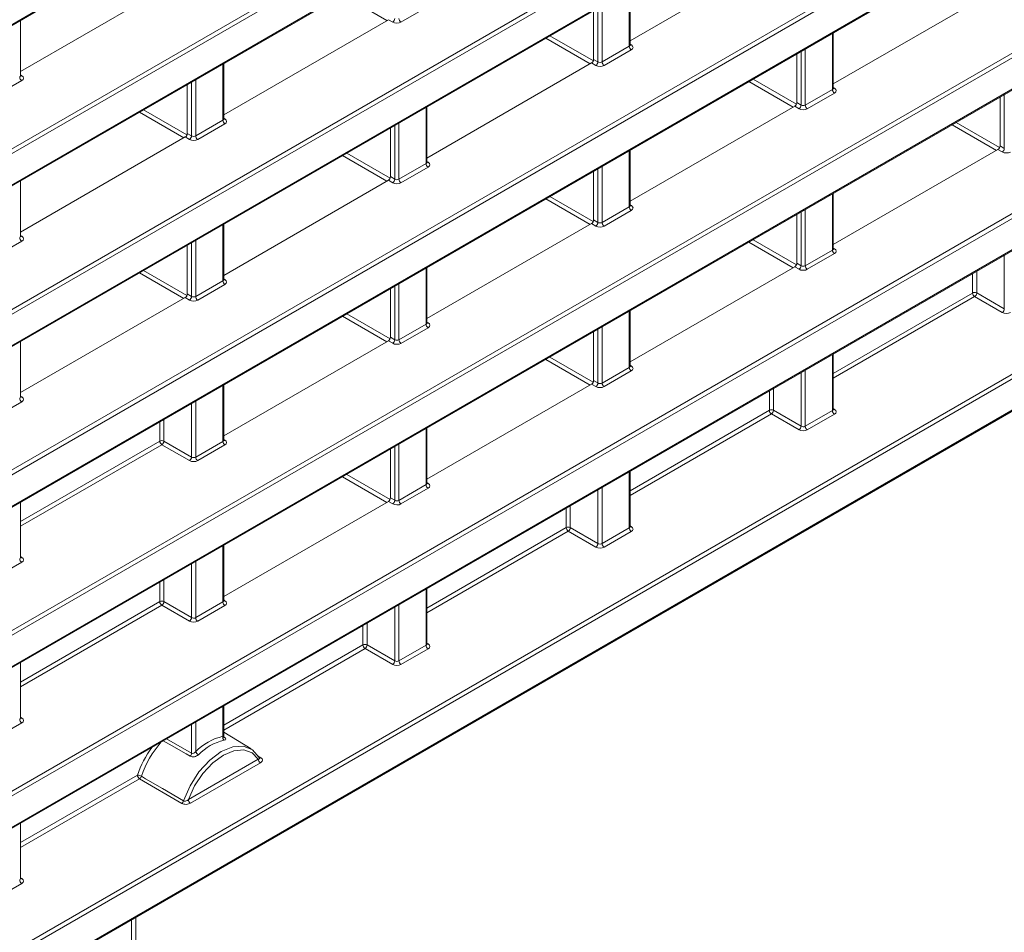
# Model space of a CAD drawing. Header units: millimetres. Extents: x 0 to 1118, y 0 to 864.
# Tile 219 of 256: x 644 to 661, y 92 to 108. Entities that reach past the tile are written whole.
import ezdxf

# ---------------------------------------------------------------- set-up
doc = ezdxf.new("R2010")
doc.units = ezdxf.units.MM

msp = doc.modelspace()

# ---------------------------------------------------------------- linework, layer by layer
at = {"color": 7, "linetype": 'Continuous', "lineweight": 15}
for p, q in [((614.7776, 90.4276), (713.5081, 147.4234)), ((614.7776, 87.7035), (713.5081, 144.6994)), ((614.7776, 84.9794), (713.5081, 141.9753)), ((614.7776, 82.2554), (713.5081, 139.2512)), ((614.7776, 79.5313), (713.5081, 136.5272)), ((614.7776, 76.8072), (713.5081, 133.8031)), ((614.7776, 74.0831), (696.624, 121.332)), ((654.8082, 107.2204), (657.6018, 108.8332)), ((644.4667, 106.6986), (647.2604, 108.3113)), ((654.8082, 107.1483), (654.8082, 108.0885)), ((658.2553, 106.4864), (661.0489, 108.0991)), ((654.19, 107.7317), (654.19, 106.9044)), ((644.4667, 106.6265), (644.4667, 107.5667)), ((647.9139, 105.9645), (650.7075, 107.5773)), ((658.2553, 106.4143), (658.2553, 107.3545)), ((657.6372, 106.9976), (657.6372, 106.1703)), ((647.9139, 105.8924), (647.9139, 106.8326)), ((651.361, 105.2304), (654.1547, 106.8432)), ((647.2957, 106.4758), (647.2957, 105.6485)), ((661.0843, 106.2635), (661.0843, 105.4363)), ((651.361, 105.1583), (651.361, 106.0986)), ((654.8082, 104.4964), (657.6018, 106.1091)), ((650.7429, 105.7417), (650.7429, 104.9144)), ((644.4667, 103.9745), (647.2604, 105.5873)), ((654.8082, 104.4243), (654.8082, 105.3645)), ((658.2553, 103.7623), (661.0489, 105.375)), ((654.19, 105.0076), (654.19, 104.1803)), ((644.4667, 103.9024), (644.4667, 104.8426)), ((647.9139, 103.2404), (650.7075, 104.8532)), ((658.2553, 103.6902), (658.2553, 104.6304)), ((657.6372, 104.2736), (657.6372, 103.4463)), ((647.9139, 103.1683), (647.9139, 104.1086)), ((651.361, 102.5064), (654.1547, 104.1191)), ((647.2957, 103.7517), (647.2957, 102.9244)), ((651.361, 102.4343), (651.361, 103.3745)), ((654.8082, 101.7723), (657.6018, 103.385)), ((650.7429, 103.0176), (650.7429, 102.1903)), ((644.4667, 101.2505), (647.2604, 102.8632)), ((654.8082, 101.7002), (654.8082, 102.6404)), ((654.19, 102.2836), (654.19, 101.4563)), ((644.4667, 101.1783), (644.4667, 102.1186)), ((647.9139, 100.5164), (650.7075, 102.1291)), ((658.2553, 100.9661), (658.2553, 101.9063)), ((647.9139, 100.4443), (647.9139, 101.3845)), ((651.361, 99.7823), (654.1547, 101.395)), ((651.361, 99.7102), (651.361, 100.6504)), ((650.7429, 100.2936), (650.7429, 99.4663)), ((654.8082, 98.9761), (654.8082, 99.9163)), ((644.4667, 98.4543), (644.4667, 99.3945)), ((647.9139, 97.7923), (650.7075, 99.405)), ((647.9139, 97.7202), (647.9139, 98.6604)), ((651.361, 96.9861), (651.361, 97.9263)), ((644.4667, 95.7302), (644.4667, 96.6704)), ((647.9139, 95.4202), (647.9139, 95.9363)), ((648.3792, 95.2071), (647.9139, 95.4891)), ((648.523, 95.0526), (648.5226, 95.0532)), ((644.4667, 93.0061), (644.4667, 93.9464))]:
    msp.add_line(p, q, dxfattribs=at)
at = {"color": 9, "linetype": 'Continuous', "lineweight": 0}
for p, q in [((614.788, 90.4505), (713.5185, 147.4463)), ((614.7533, 88.3194), (713.4837, 145.3153)), ((713.5185, 145.2544), (614.788, 88.2586)), ((614.788, 87.7264), (713.5185, 144.7223)), ((614.7533, 85.5954), (713.4837, 142.5912)), ((713.5185, 142.5304), (614.788, 85.5345)), ((614.788, 85.0023), (713.5185, 141.9982)), ((614.7533, 82.8713), (713.4837, 139.8672)), ((713.5185, 139.8063), (614.788, 82.8104)), ((614.788, 82.2782), (713.5185, 139.2741)), ((614.7533, 80.1472), (713.4837, 137.1431)), ((713.5185, 137.0822), (614.788, 80.0863)), ((614.788, 79.5542), (713.5185, 136.5501)), ((614.7533, 77.4231), (713.4837, 134.419)), ((713.5185, 134.3581), (614.788, 77.3623)), ((614.788, 76.8301), (713.5185, 133.826)), ((614.7533, 74.6991), (696.5996, 121.9479)), ((696.6343, 121.8871), (614.788, 74.6382)), ((614.788, 74.106), (696.6343, 121.3549)), ((654.7935, 107.1275), (654.7935, 108.0801)), ((650.6837, 107.5635), (649.9318, 107.9975)), ((651.3811, 107.8007), (650.9203, 107.5347)), ((654.2626, 106.8625), (654.2626, 107.7736)), ((654.3327, 107.8141), (654.3327, 106.8615)), ((650.7801, 107.5354), (650.7075, 107.5773)), ((654.1298, 106.8288), (653.3779, 107.2629)), ((653.4486, 107.3037), (654.1844, 106.879)), ((658.2407, 106.3934), (658.2407, 107.346)), ((654.3327, 106.8615), (654.7935, 107.1275)), ((654.8082, 107.1621), (654.8295, 107.1489)), ((657.7798, 107.08), (657.7798, 106.1274)), ((654.8282, 107.0666), (654.3674, 106.8006)), ((657.7097, 106.1284), (657.7097, 107.0395)), ((647.8992, 105.8716), (647.8992, 106.8242)), ((654.2272, 106.8013), (654.1547, 106.8432)), ((654.19, 106.9044), (654.2626, 106.8625)), ((644.4667, 106.6403), (644.488, 106.6271)), ((644.4868, 106.5448), (644.026, 106.2787)), ((647.3683, 105.6066), (647.3683, 106.5177)), ((647.4384, 106.5581), (647.4384, 105.6055)), ((657.576, 106.0942), (656.8241, 106.5283)), ((656.8948, 106.5691), (657.6311, 106.144)), ((658.2553, 106.4281), (658.2766, 106.4149)), ((657.7798, 106.1274), (658.2407, 106.3934)), ((658.2754, 106.3326), (657.8146, 106.0665)), ((661.1569, 105.3944), (661.1569, 106.3054)), ((651.3464, 105.1375), (651.3464, 106.0901)), ((657.6744, 106.0672), (657.6018, 106.1091)), ((657.6372, 106.1703), (657.7097, 106.1284)), ((647.2365, 105.5735), (646.4846, 106.0075)), ((646.5553, 106.0484), (647.2904, 105.624)), ((647.4384, 105.6055), (647.8992, 105.8716)), ((647.934, 105.8107), (647.4731, 105.5447)), ((647.9139, 105.9062), (647.9352, 105.893)), ((650.8154, 104.8725), (650.8154, 105.7836)), ((650.8855, 105.8241), (650.8855, 104.8715)), ((661.0221, 105.3596), (660.2703, 105.7936)), ((660.341, 105.8344), (661.0779, 105.409)), ((647.3329, 105.5454), (647.2604, 105.5873)), ((647.2957, 105.6485), (647.3683, 105.6066)), ((661.0843, 105.4363), (661.1569, 105.3944)), ((650.6827, 104.8388), (649.9308, 105.2729)), ((650.0015, 105.3137), (650.7372, 104.889)), ((654.7935, 104.4034), (654.7935, 105.356)), ((661.1215, 105.3331), (661.0489, 105.375)), ((650.8855, 104.8715), (651.3464, 105.1375)), ((651.3811, 105.0766), (650.9203, 104.8106)), ((651.361, 105.1721), (651.3823, 105.159)), ((654.3327, 105.09), (654.3327, 104.1374)), ((650.7429, 104.9144), (650.8154, 104.8725)), ((654.2626, 104.1384), (654.2626, 105.0495)), ((650.7801, 104.8113), (650.7075, 104.8532)), ((653.4477, 104.5791), (654.184, 104.154)), ((658.2407, 103.6694), (658.2407, 104.6219)), ((654.1288, 104.1042), (653.3769, 104.5383)), ((654.8082, 104.4381), (654.8295, 104.4249)), ((654.3327, 104.1374), (654.7935, 104.4034)), ((654.8282, 104.3426), (654.3674, 104.0765)), ((657.7097, 103.4044), (657.7097, 104.3154)), ((657.7798, 104.3559), (657.7798, 103.4033)), ((647.8992, 103.1475), (647.8992, 104.1001)), ((654.2272, 104.0772), (654.1547, 104.1191)), ((654.19, 104.1803), (654.2626, 104.1384)), ((644.4667, 103.9162), (644.488, 103.903)), ((644.4868, 103.8207), (644.026, 103.5547)), ((647.3683, 102.8825), (647.3683, 103.7936)), ((647.4384, 103.8341), (647.4384, 102.8815)), ((657.575, 103.3696), (656.8231, 103.8036)), ((656.8938, 103.8444), (657.6307, 103.419)), ((657.7798, 103.4033), (658.2407, 103.6694)), ((658.2754, 103.6085), (657.8146, 103.3424)), ((658.2553, 103.704), (658.2766, 103.6908)), ((661.1569, 102.6703), (661.1569, 103.5814)), ((657.6372, 103.4463), (657.7097, 103.4044)), ((647.2355, 102.8489), (646.4836, 103.2829)), ((646.5543, 103.3237), (647.2901, 102.899)), ((651.3464, 102.4134), (651.3464, 103.366)), ((657.6744, 103.3431), (657.6018, 103.385)), ((660.6179, 102.9406), (660.6179, 103.2702)), ((660.688, 103.3107), (660.688, 102.941)), ((647.4384, 102.8815), (647.8992, 103.1475)), ((647.934, 103.0866), (647.4731, 102.8206)), ((647.9139, 103.1821), (647.9352, 103.169)), ((650.8855, 103.1), (650.8855, 102.1474)), ((647.2957, 102.9244), (647.3683, 102.8825)), ((650.8154, 102.1484), (650.8154, 103.0595)), ((658.2553, 101.5767), (660.6179, 102.9406)), ((660.688, 102.941), (661.1569, 102.6703)), ((647.3329, 102.8213), (647.2604, 102.8632)), ((660.6526, 102.8797), (658.2553, 101.4958)), ((661.1215, 102.6091), (660.6526, 102.8797)), ((650.0005, 102.5891), (650.7368, 102.164)), ((654.7935, 101.6794), (654.7935, 102.632)), ((650.6817, 102.1142), (649.9298, 102.5483)), ((650.8855, 102.1474), (651.3464, 102.4134)), ((651.361, 102.4481), (651.3823, 102.4349)), ((651.3811, 102.3526), (650.9203, 102.0865)), ((654.2626, 101.4144), (654.2626, 102.3255)), ((654.3327, 102.3659), (654.3327, 101.4133)), ((650.7801, 102.0872), (650.7075, 102.1291)), ((650.7429, 102.1903), (650.8154, 102.1484)), ((654.1279, 101.3796), (653.376, 101.8136)), ((653.4467, 101.8544), (654.1836, 101.429)), ((658.2407, 100.9453), (658.2407, 101.8979)), ((654.3327, 101.4133), (654.7935, 101.6794)), ((654.8282, 101.6185), (654.3674, 101.3524)), ((654.8082, 101.714), (654.8295, 101.7008)), ((657.7097, 100.6803), (657.7097, 101.5914)), ((657.7798, 101.6318), (657.7798, 100.6792)), ((654.19, 101.4563), (654.2626, 101.4144)), ((647.8992, 100.4234), (647.8992, 101.376)), ((654.2272, 101.3531), (654.1547, 101.395)), ((657.1707, 100.9506), (657.1707, 101.2802)), ((657.2408, 101.3207), (657.2408, 100.951)), ((644.4868, 101.0966), (644.026, 100.8306)), ((644.4667, 101.1921), (644.488, 101.179)), ((647.3683, 100.1584), (647.3683, 101.0695)), ((647.4384, 101.11), (647.4384, 100.1574)), ((654.8082, 99.5867), (657.1707, 100.9506)), ((657.2408, 100.951), (657.7097, 100.6803)), ((657.7798, 100.6792), (658.2407, 100.9453)), ((658.2553, 100.9799), (658.2766, 100.9667)), ((646.8293, 100.4288), (646.8293, 100.7584)), ((646.8994, 100.7988), (646.8994, 100.4291)), ((657.2055, 100.8898), (654.8082, 99.5058)), ((657.6744, 100.6191), (657.2055, 100.8898)), ((658.2754, 100.8844), (657.8146, 100.6184)), ((651.3464, 99.6894), (651.3464, 100.642)), ((644.4667, 99.0649), (646.8293, 100.4288)), ((646.8994, 100.4291), (647.3683, 100.1584)), ((647.4384, 100.1574), (647.8992, 100.4234)), ((647.9139, 100.4581), (647.9352, 100.4449)), ((646.864, 100.3679), (644.4667, 98.984)), ((647.3329, 100.0972), (646.864, 100.3679)), ((647.934, 100.3626), (647.4731, 100.0965)), ((650.8154, 99.4244), (650.8154, 100.3355)), ((650.8855, 100.3759), (650.8855, 99.4233)), ((654.7935, 98.9553), (654.7935, 99.9079)), ((650.6807, 99.3896), (649.9288, 99.8236)), ((649.9995, 99.8644), (650.7364, 99.439)), ((650.8855, 99.4233), (651.3464, 99.6894)), ((651.3811, 99.6285), (650.9203, 99.3625)), ((651.361, 99.724), (651.3823, 99.7108)), ((654.2626, 98.6903), (654.2626, 99.6014)), ((654.3327, 99.6418), (654.3327, 98.6893)), ((650.7801, 99.3631), (650.7075, 99.405)), ((650.7429, 99.4663), (650.8154, 99.4244)), ((653.7236, 98.9606), (653.7236, 99.2902)), ((653.7937, 99.3307), (653.7937, 98.961)), ((651.361, 97.5967), (653.7236, 98.9606)), ((653.7583, 98.8998), (651.361, 97.5158)), ((654.2272, 98.6291), (653.7583, 98.8998)), ((653.7937, 98.961), (654.2626, 98.6903)), ((654.3327, 98.6893), (654.7935, 98.9553)), ((654.8282, 98.8944), (654.3674, 98.6284)), ((654.8082, 98.9899), (654.8295, 98.9767)), ((647.8992, 97.6994), (647.8992, 98.652)), ((644.4667, 98.4681), (644.488, 98.4549)), ((644.4868, 98.3726), (644.026, 98.1065)), ((647.3683, 97.4344), (647.3683, 98.3455)), ((647.4384, 98.3859), (647.4384, 97.4333)), ((646.8994, 98.0748), (646.8994, 97.7051)), ((646.8293, 97.7047), (646.8293, 98.0343)), ((651.3464, 96.9653), (651.3464, 97.9179)), ((647.9139, 97.734), (647.9352, 97.7208)), ((644.4667, 96.3408), (646.8293, 97.7047)), ((646.864, 97.6438), (644.4667, 96.2599)), ((647.3329, 97.3732), (646.864, 97.6438)), ((646.8994, 97.7051), (647.3683, 97.4344)), ((647.4384, 97.4333), (647.8992, 97.6994)), ((647.934, 97.6385), (647.4731, 97.3725)), ((650.8154, 96.7003), (650.8154, 97.6114)), ((650.8855, 97.6518), (650.8855, 96.6993)), ((650.2764, 96.9706), (650.2764, 97.3002)), ((650.3465, 97.3407), (650.3465, 96.971)), ((647.9139, 95.6067), (650.2764, 96.9706)), ((650.3112, 96.9098), (647.9139, 95.5258)), ((650.7801, 96.6391), (650.3112, 96.9098)), ((650.3465, 96.971), (650.8154, 96.7003)), ((650.8855, 96.6993), (651.3464, 96.9653)), ((651.3811, 96.9044), (650.9203, 96.6384)), ((651.361, 96.9999), (651.3823, 96.9867)), ((647.8992, 95.421), (647.8992, 95.9279)), ((644.4667, 95.744), (644.488, 95.7308)), ((644.4868, 95.6485), (644.026, 95.3825)), ((647.3683, 95.1328), (647.3683, 95.6214)), ((647.4384, 95.6619), (647.4384, 95.1616)), ((647.9161, 95.4081), (647.9205, 95.4054)), ((646.9426, 95.3756), (647.3683, 95.1328)), ((648.4888, 95.0917), (648.5444, 95.0577)), ((647.3142, 94.3469), (648.5007, 95.0318)), ((648.5354, 94.9709), (647.349, 94.286)), ((644.4667, 93.6168), (646.4501, 94.7618)), ((646.4849, 94.7009), (644.4667, 93.5358)), ((647.201, 94.2822), (646.4849, 94.7009)), ((644.4868, 92.9244), (644.026, 92.6584)), ((644.4667, 93.0199), (644.488, 93.0068)), ((646.3518, 90.9841), (646.3518, 92.3105)), ((646.4219, 92.351), (646.4219, 90.978))]:
    msp.add_line(p, q, dxfattribs=at)
at = {"color": 9, "linetype": 'Continuous', "lineweight": 0, "flags": 128}
for points in [[(647.3468, 95.0828), (647.2749, 95.1238), (646.9873, 95.2882), (646.8887, 95.3445)], [(648.5007, 95.0318), (648.3947, 95.1402), (648.2533, 95.1893), (648.0869, 95.1757), (647.9074, 95.1003), (647.728, 94.9685), (647.5616, 94.79), (647.4202, 94.5776), (647.3142, 94.3469)], [(646.5167, 94.7422), (646.5881, 94.7005), (646.8741, 94.5335), (647.2329, 94.324)]]:
    msp.add_lwpolyline(points, dxfattribs=at)
at = {"color": 7, "linetype": 'Continuous', "lineweight": 15, "flags": 128}
msp.add_lwpolyline([(647.2329, 94.324), (647.3425, 94.5792), (647.4941, 94.8158), (647.6756, 95.015), (647.8727, 95.1611), (648.0698, 95.2426), (648.2513, 95.2529), (648.4029, 95.1913), (648.5125, 95.0626)], dxfattribs=at)
at = {"color": 9, "linetype": 'Continuous', "lineweight": 0}
for centre, radius, start, end in [((650.7363, 107.6015), 0.0793, 303.52223, 356.47777), ((650.9625, 107.5991), 0.077, 182.65231, 236.77029), ((654.8705, 107.1311), 0.077, 182.65231, 236.77029), ((654.8141, 107.1721), 0.0278, 257.89725, 303.52688), ((654.1834, 106.8674), 0.0793, 303.52223, 356.47777), ((654.4096, 106.865), 0.077, 182.65231, 236.77029), ((644.529, 106.6092), 0.077, 182.65231, 236.77029), ((644.4727, 106.6503), 0.0278, 257.73313, 303.54348), ((658.2613, 106.438), 0.0278, 257.89725, 303.52688), ((658.3176, 106.397), 0.077, 182.65231, 236.77029), ((657.6306, 106.1333), 0.0793, 303.52223, 356.47777), ((657.8568, 106.131), 0.077, 182.65231, 236.77029), ((647.9762, 105.8751), 0.077, 182.65231, 236.77029), ((647.9198, 105.9162), 0.0278, 257.73313, 303.54348), ((647.2892, 105.6115), 0.0793, 303.52223, 356.47777), ((647.5153, 105.6091), 0.077, 182.65231, 236.77029), ((661.0777, 105.3992), 0.0793, 303.52223, 356.47777), ((651.4233, 105.1411), 0.077, 182.65231, 236.77029), ((651.367, 105.1821), 0.0278, 257.89725, 303.52688), ((650.7363, 104.8774), 0.0793, 303.52223, 356.47777), ((650.9625, 104.875), 0.077, 182.65231, 236.77029), ((654.8141, 104.448), 0.0278, 257.73313, 303.54348), ((654.8705, 104.407), 0.077, 182.65231, 236.77029), ((654.1834, 104.1433), 0.0793, 303.52223, 356.47777), ((654.4096, 104.141), 0.077, 182.65231, 236.77029), ((644.529, 103.8852), 0.077, 182.65231, 236.77029), ((644.4727, 103.9262), 0.0278, 257.73313, 303.54348), ((658.3176, 103.6729), 0.077, 182.65231, 236.77029), ((658.2613, 103.714), 0.0278, 257.89725, 303.52688), ((657.6306, 103.4092), 0.0793, 303.52223, 356.47777), ((657.8568, 103.4069), 0.077, 182.65231, 236.77029), ((647.9762, 103.1511), 0.077, 182.65231, 236.77029), ((647.9198, 103.1921), 0.0278, 257.89725, 303.52688), ((660.6533, 102.8722), 0.077, 63.23378, 117.34352), ((660.6948, 102.9442), 0.077, 182.65231, 236.77029), ((660.6088, 102.9458), 0.0793, 303.52223, 356.47777), ((647.2892, 102.8874), 0.0793, 303.52223, 356.47777), ((647.5153, 102.885), 0.077, 182.65231, 236.77029), ((661.0777, 102.6752), 0.0793, 303.52223, 356.47777), ((651.4233, 102.417), 0.077, 182.65231, 236.77029), ((651.367, 102.458), 0.0278, 257.73313, 303.54348), ((650.7363, 102.1533), 0.0793, 303.52223, 356.47777), ((650.9625, 102.151), 0.077, 182.65231, 236.77029), ((654.8705, 101.6829), 0.077, 182.65231, 236.77029), ((654.8141, 101.724), 0.0278, 257.73313, 303.54348), ((654.1834, 101.4192), 0.0793, 303.52223, 356.47777), ((654.4096, 101.4169), 0.077, 182.65231, 236.77029), ((644.529, 101.1611), 0.077, 182.65231, 236.77029), ((644.4727, 101.2021), 0.0278, 257.89725, 303.52688), ((657.2061, 100.8822), 0.077, 63.23378, 117.34352), ((657.2477, 100.9542), 0.077, 182.65231, 236.77029), ((657.1617, 100.9559), 0.0793, 303.52223, 356.47777), ((658.3176, 100.9488), 0.077, 182.65231, 236.77029), ((658.2613, 100.9899), 0.0278, 257.73313, 303.54348), ((657.6306, 100.6852), 0.0793, 303.52223, 356.47777), ((657.8568, 100.6828), 0.077, 182.65231, 236.77029), ((646.8647, 100.3603), 0.077, 63.23378, 117.34352), ((646.9063, 100.4324), 0.077, 182.65231, 236.77029), ((646.8203, 100.434), 0.0793, 303.52223, 356.47777), ((647.9762, 100.427), 0.077, 182.65231, 236.77029), ((647.9198, 100.468), 0.0278, 257.73313, 303.54348), ((647.2892, 100.1633), 0.0793, 303.52223, 356.47777), ((647.5153, 100.161), 0.077, 182.65231, 236.77029), ((651.4233, 99.6929), 0.077, 182.65231, 236.77029), ((651.367, 99.734), 0.0278, 257.73313, 303.54348), ((650.7363, 99.4292), 0.0793, 303.52223, 356.47777), ((650.9625, 99.4269), 0.077, 182.65231, 236.77029), ((653.759, 98.8922), 0.077, 63.23378, 117.34352), ((653.8005, 98.9642), 0.077, 182.65231, 236.77029), ((653.7145, 98.9659), 0.0793, 303.52223, 356.47777), ((654.8705, 98.9589), 0.077, 182.65231, 236.77029), ((654.8141, 98.9999), 0.0278, 257.73313, 303.54348), ((654.1834, 98.6952), 0.0793, 303.52223, 356.47777), ((654.4096, 98.6928), 0.077, 182.65231, 236.77029), ((644.529, 98.437), 0.077, 182.65231, 236.77029), ((644.4727, 98.478), 0.0278, 257.73313, 303.54348), ((646.8647, 97.6363), 0.077, 63.23378, 117.34352), ((646.9063, 97.7083), 0.077, 182.65231, 236.77029), ((646.8203, 97.7099), 0.0793, 303.52223, 356.47777), ((647.9762, 97.7029), 0.077, 182.65231, 236.77029), ((647.9198, 97.744), 0.0278, 257.73313, 303.54348), ((647.2892, 97.4392), 0.0793, 303.52223, 356.47777), ((647.5153, 97.4369), 0.077, 182.65231, 236.77029), ((650.3118, 96.9022), 0.077, 63.23378, 117.34352), ((650.3534, 96.9742), 0.077, 182.65231, 236.77029), ((650.2674, 96.9759), 0.0793, 303.52223, 356.47777), ((651.4233, 96.9689), 0.077, 182.65231, 236.77029), ((651.367, 97.0099), 0.0278, 257.73313, 303.54348), ((650.7363, 96.7052), 0.0793, 303.52223, 356.47777), ((650.9625, 96.7028), 0.077, 182.65231, 236.77029), ((644.4727, 95.754), 0.0278, 257.89725, 303.52688), ((644.529, 95.7129), 0.077, 182.65231, 236.77029), ((647.9585, 95.4054), 0.0613, 165.27442, 234.18128), ((647.2884, 95.1375), 0.0801, 316.83263, 356.57953), ((647.5409, 95.2033), 0.1107, 202.15013, 238.8403), ((648.529, 95.0809), 0.0279, 258.82261, 303.63696), ((648.5776, 95.0353), 0.077, 182.65231, 236.77029), ((646.5271, 94.7653), 0.077, 182.65231, 236.77029), ((646.4415, 94.6092), 0.1528, 60.52319, 86.75445), ((646.4411, 94.7674), 0.0796, 303.31524, 341.5542), ((647.1572, 94.3488), 0.0797, 303.33802, 341.88679), ((647.3912, 94.3504), 0.077, 182.65231, 236.77029), ((644.529, 92.9889), 0.077, 182.65231, 236.77029), ((644.4727, 93.0299), 0.0278, 257.73313, 303.54348)]:
    msp.add_arc(centre, radius, start, end, dxfattribs=at)
at = {"color": 7, "linetype": 'Continuous', "lineweight": 15}
for centre, radius, start, end in [((648.124, 94.4826), 0.9649, 103.47144, 135.27929), ((648.1663, 94.1747), 1.8138, 144.39311, 161.11709), ((648.1484, 94.1847), 1.7244, 138.59799, 161.13542), ((648.1368, 94.4618), 0.9192, 103.47144, 135.27929)]:
    msp.add_arc(centre, radius, start, end, dxfattribs=at)
at = {"color": 9, "linetype": 'Continuous', "lineweight": 0}
for centre, major_axis, ratio, start_param, end_param in [((650.8495, 107.5769), (0.1, -0.0015), 0.5872749, 3.9534793, 5.5068223), ((654.7582, 107.1493), (0.05, -0.0016), 0.5970671, 5.5164932, 6.3018914), ((654.7575, 107.1089), (0.1, -0.0015), 0.5872749, 5.5068223, 7.0601653), ((654.2967, 106.8428), (0.1, -0.0015), 0.5872749, 3.9534793, 5.5068223), ((654.2973, 106.8833), (0.05, -0.0016), 0.5970671, 3.9631502, 5.5164932), ((644.4167, 106.6275), (0.05, -0.0016), 0.5970671, 5.5164932, 6.3018914), ((644.4161, 106.587), (0.1, -0.0015), 0.5872749, 5.5068223, 7.0601653), ((658.2053, 106.4153), (0.05, -0.0016), 0.5970671, 5.5164932, 6.3018914), ((658.2047, 106.3748), (0.1, -0.0015), 0.5872749, 5.5068223, 7.0601653), ((657.7445, 106.1492), (0.05, -0.0016), 0.5970671, 3.9631502, 5.5164932), ((657.7438, 106.1088), (0.1, -0.0015), 0.5872749, 3.9534793, 5.5068223), ((647.8639, 105.8934), (0.05, -0.0016), 0.5970671, 5.5164932, 6.3018914), ((647.8632, 105.853), (0.1, -0.0015), 0.5872749, 5.5068223, 7.0601653), ((647.403, 105.6274), (0.05, -0.0016), 0.5970671, 3.9631502, 5.5164932), ((647.4024, 105.5869), (0.1, -0.0015), 0.5872749, 3.9534793, 5.5068223), ((661.191, 105.3747), (0.1, -0.0015), 0.5872749, 3.9534793, 5.5068223), ((651.311, 105.1593), (0.05, -0.0016), 0.5970671, 5.5164932, 6.3018914), ((651.3104, 105.1189), (0.1, -0.0015), 0.5872749, 5.5068223, 7.0601653), ((650.8495, 104.8528), (0.1, -0.0015), 0.5872749, 3.9534793, 5.5068223), ((650.8502, 104.8933), (0.05, -0.0016), 0.5970671, 3.9631502, 5.5164932), ((654.7582, 104.4253), (0.05, -0.0016), 0.5970671, 5.5164932, 6.3018914), ((654.7575, 104.3848), (0.1, -0.0015), 0.5872749, 5.5068223, 7.0601653), ((654.2967, 104.1188), (0.1, -0.0015), 0.5872749, 3.9534793, 5.5068223), ((654.2973, 104.1592), (0.05, -0.0016), 0.5970671, 3.9631502, 5.5164932), ((644.4167, 103.9034), (0.05, -0.0016), 0.5970671, 5.5164932, 6.3018914), ((644.4161, 103.863), (0.1, -0.0015), 0.5872749, 5.5068223, 7.0601653), ((658.2053, 103.6912), (0.05, -0.0016), 0.5970671, 5.5164932, 6.3018914), ((658.2047, 103.6507), (0.1, -0.0015), 0.5872749, 5.5068223, 7.0601653), ((657.7445, 103.4252), (0.05, -0.0016), 0.5970671, 3.9631502, 5.5164932), ((657.7438, 103.3847), (0.1, -0.0015), 0.5872749, 3.9534793, 5.5068223), ((647.8639, 103.1693), (0.05, -0.0016), 0.5970671, 5.5164932, 6.3018914), ((647.8632, 103.1289), (0.1, -0.0015), 0.5872749, 5.5068223, 7.0601653), ((647.4024, 102.8628), (0.1, -0.0015), 0.5872749, 3.9534793, 5.5068223), ((647.403, 102.9033), (0.05, -0.0016), 0.5970671, 3.9631502, 5.5164932), ((661.191, 102.6506), (0.1, -0.0015), 0.5872749, 3.9534793, 5.5068223), ((651.311, 102.4353), (0.05, -0.0016), 0.5970671, 5.5164932, 6.3018914), ((651.3104, 102.3948), (0.1, -0.0015), 0.5872749, 5.5068223, 7.0601653), ((650.8495, 102.1288), (0.1, -0.0015), 0.5872749, 3.9534793, 5.5068223), ((650.8502, 102.1692), (0.05, -0.0016), 0.5970671, 3.9631502, 5.5164932), ((654.7582, 101.7012), (0.05, -0.0016), 0.5970671, 5.5164932, 6.3018914), ((654.7575, 101.6607), (0.1, -0.0015), 0.5872749, 5.5068223, 7.0601653), ((654.2973, 101.4352), (0.05, -0.0016), 0.5970671, 3.9631502, 5.5164932), ((654.2967, 101.3947), (0.1, -0.0015), 0.5872749, 3.9534793, 5.5068223), ((644.4167, 101.1794), (0.05, -0.0016), 0.5970671, 5.5164932, 6.3018914), ((644.4161, 101.1389), (0.1, -0.0015), 0.5872749, 5.5068223, 7.0601653), ((658.2053, 100.9671), (0.05, -0.0016), 0.5970671, 5.5164932, 6.3018914), ((658.2047, 100.9267), (0.1, -0.0015), 0.5872749, 5.5068223, 7.0601653), ((657.7438, 100.6606), (0.1, -0.0015), 0.5872749, 3.9534793, 5.5068223), ((657.7445, 100.7011), (0.05, -0.0016), 0.5970671, 3.9631502, 5.5164932), ((647.8639, 100.4453), (0.05, -0.0016), 0.5970671, 5.5164932, 6.3018914), ((647.8632, 100.4048), (0.1, -0.0015), 0.5872749, 5.5068223, 7.0601653), ((647.4024, 100.1388), (0.1, -0.0015), 0.5872749, 3.9534793, 5.5068223), ((647.403, 100.1792), (0.05, -0.0016), 0.5970671, 3.9631502, 5.5164932), ((651.311, 99.7112), (0.05, -0.0016), 0.5970671, 5.5164932, 6.3018914), ((651.3104, 99.6707), (0.1, -0.0015), 0.5872749, 5.5068223, 7.0601653), ((650.8502, 99.4452), (0.05, -0.0016), 0.5970671, 3.9631502, 5.5164932), ((650.8495, 99.4047), (0.1, -0.0015), 0.5872749, 3.9534793, 5.5068223), ((654.7582, 98.9771), (0.05, -0.0016), 0.5970671, 5.5164932, 6.3018914), ((654.7575, 98.9367), (0.1, -0.0015), 0.5872749, 5.5068223, 7.0601653), ((654.2967, 98.6706), (0.1, -0.0015), 0.5872749, 3.9534793, 5.5068223), ((654.2973, 98.7111), (0.05, -0.0016), 0.5970671, 3.9631502, 5.5164932), ((644.4167, 98.4553), (0.05, -0.0016), 0.5970671, 5.5164932, 6.3018914), ((644.4161, 98.4148), (0.1, -0.0015), 0.5872749, 5.5068223, 7.0601653), ((647.8639, 97.7212), (0.05, -0.0016), 0.5970671, 5.5164932, 6.3018914), ((647.8632, 97.6807), (0.1, -0.0015), 0.5872749, 5.5068223, 7.0601653), ((647.403, 97.4552), (0.05, -0.0016), 0.5970671, 3.9631502, 5.5164932), ((647.4024, 97.4147), (0.1, -0.0015), 0.5872749, 3.9534793, 5.5068223), ((651.311, 96.9871), (0.05, -0.0016), 0.5970671, 5.5164932, 6.3018914), ((651.3104, 96.9467), (0.1, -0.0015), 0.5872749, 5.5068223, 7.0601653), ((650.8495, 96.6806), (0.1, -0.0015), 0.5872749, 3.9534793, 5.5068223), ((650.8502, 96.7211), (0.05, -0.0016), 0.5970671, 3.9631502, 5.5164932), ((644.4167, 95.7312), (0.05, -0.0016), 0.5970671, 5.5164932, 6.3018914), ((644.4161, 95.6907), (0.1, -0.0015), 0.5872749, 5.5068223, 7.0601653), ((644.4167, 93.0071), (0.05, -0.0016), 0.5970671, 5.5164932, 6.3018914), ((644.4161, 92.9667), (0.1, -0.0015), 0.5872749, 5.5068223, 7.0601653)]:
    msp.add_ellipse(centre, major_axis=major_axis, ratio=ratio, start_param=start_param, end_param=end_param, dxfattribs=at)
at = {"color": 7, "linetype": 'Continuous', "lineweight": 15}
for centre in [(654.1546, 106.884), (657.6018, 106.1499), (647.2604, 105.6281), (661.0489, 105.4159), (650.7075, 104.894), (654.1546, 104.1599), (657.6018, 103.4259), (647.2604, 102.904), (650.7075, 102.1699), (654.1546, 101.4359), (650.7075, 99.4459)]:
    msp.add_ellipse(centre, major_axis=(0.025, 0.0433), ratio=0.5775574, start_param=3.9270618, end_param=5.4975535, dxfattribs=at)
for points, knots in [([(654.8091, 107.1428), (654.8093, 107.1427), (654.8097, 107.1421), (654.8078, 107.1466), (654.8082, 107.1482), (654.8082, 107.1482)], [0, 0, 0, 0, 0.2514471, 0.9721876, 1, 1, 1, 1]), ([(644.4677, 106.621), (644.4678, 106.6208), (644.4682, 106.6202), (644.4664, 106.6248), (644.4667, 106.6263), (644.4668, 106.6264)], [0, 0, 0, 0, 0.2511576, 0.9710684, 1, 1, 1, 1]), ([(658.2563, 106.4087), (658.2564, 106.4086), (658.2568, 106.408), (658.2549, 106.4125), (658.2553, 106.4141), (658.2553, 106.4141)], [0, 0, 0, 0, 0.2514471, 0.9721876, 1, 1, 1, 1]), ([(647.9149, 105.8869), (647.915, 105.8867), (647.9154, 105.8862), (647.9135, 105.8907), (647.9139, 105.8923), (647.9139, 105.8923)], [0, 0, 0, 0, 0.2511576, 0.9710684, 1, 1, 1, 1]), ([(651.362, 105.1528), (651.3621, 105.1527), (651.3625, 105.1521), (651.3606, 105.1566), (651.361, 105.1582), (651.3611, 105.1582)], [0, 0, 0, 0, 0.2514471, 0.9721876, 1, 1, 1, 1]), ([(654.8091, 104.4187), (654.8093, 104.4186), (654.8097, 104.418), (654.8078, 104.4226), (654.8082, 104.4241), (654.8082, 104.4242)], [0, 0, 0, 0, 0.2511576, 0.9710684, 1, 1, 1, 1]), ([(644.4677, 103.8969), (644.4678, 103.8967), (644.4682, 103.8962), (644.4664, 103.9007), (644.4667, 103.9023), (644.4668, 103.9023)], [0, 0, 0, 0, 0.2511576, 0.9710684, 1, 1, 1, 1]), ([(658.2563, 103.6847), (658.2564, 103.6845), (658.2568, 103.6839), (658.2549, 103.6885), (658.2553, 103.69), (658.2553, 103.6901)], [0, 0, 0, 0, 0.2514471, 0.9721876, 1, 1, 1, 1]), ([(647.9149, 103.1628), (647.915, 103.1627), (647.9154, 103.1621), (647.9135, 103.1666), (647.9139, 103.1682), (647.9139, 103.1682)], [0, 0, 0, 0, 0.2514471, 0.9721876, 1, 1, 1, 1]), ([(651.362, 102.4287), (651.3621, 102.4286), (651.3625, 102.428), (651.3606, 102.4326), (651.361, 102.4341), (651.3611, 102.4342)], [0, 0, 0, 0, 0.2511576, 0.9710684, 1, 1, 1, 1]), ([(654.8091, 101.6947), (654.8093, 101.6945), (654.8097, 101.6939), (654.8078, 101.6985), (654.8082, 101.7), (654.8082, 101.7001)], [0, 0, 0, 0, 0.2511576, 0.9710684, 1, 1, 1, 1]), ([(644.4677, 101.1728), (644.4678, 101.1727), (644.4682, 101.1721), (644.4664, 101.1766), (644.4667, 101.1782), (644.4668, 101.1782)], [0, 0, 0, 0, 0.2514471, 0.9721876, 1, 1, 1, 1]), ([(658.2563, 100.9606), (658.2564, 100.9604), (658.2568, 100.9599), (658.2549, 100.9644), (658.2553, 100.966), (658.2553, 100.966)], [0, 0, 0, 0, 0.2511576, 0.9710684, 1, 1, 1, 1]), ([(647.9149, 100.4387), (647.915, 100.4386), (647.9154, 100.438), (647.9135, 100.4426), (647.9139, 100.4441), (647.9139, 100.4442)], [0, 0, 0, 0, 0.2511576, 0.9710684, 1, 1, 1, 1]), ([(651.362, 99.7047), (651.3621, 99.7045), (651.3625, 99.7039), (651.3606, 99.7085), (651.361, 99.71), (651.3611, 99.7101)], [0, 0, 0, 0, 0.2511576, 0.9710684, 1, 1, 1, 1]), ([(654.8091, 98.9706), (654.8093, 98.9704), (654.8097, 98.9699), (654.8078, 98.9744), (654.8082, 98.976), (654.8082, 98.976)], [0, 0, 0, 0, 0.2511576, 0.9710684, 1, 1, 1, 1]), ([(644.4677, 98.4488), (644.4678, 98.4486), (644.4682, 98.448), (644.4664, 98.4526), (644.4667, 98.4541), (644.4668, 98.4542)], [0, 0, 0, 0, 0.2511576, 0.9710684, 1, 1, 1, 1]), ([(647.9149, 97.7147), (647.915, 97.7145), (647.9154, 97.714), (647.9135, 97.7185), (647.9139, 97.72), (647.9139, 97.7201)], [0, 0, 0, 0, 0.2511576, 0.9710684, 1, 1, 1, 1]), ([(651.362, 96.9806), (651.3621, 96.9805), (651.3625, 96.9799), (651.3606, 96.9844), (651.361, 96.986), (651.3611, 96.986)], [0, 0, 0, 0, 0.2511576, 0.9710684, 1, 1, 1, 1]), ([(644.4677, 95.7247), (644.4678, 95.7245), (644.4682, 95.724), (644.4664, 95.7285), (644.4667, 95.73), (644.4668, 95.7301)], [0, 0, 0, 0, 0.2511576, 0.9710684, 1, 1, 1, 1]), ([(647.9197, 95.4008), (647.9197, 95.4008), (647.9202, 95.4003), (647.9182, 95.4024), (647.9146, 95.4094), (647.9145, 95.4169), (647.9144, 95.4203)], [0, 0, 0, 0, 0.0140667, 0.3028025, 0.6750969, 1, 1, 1, 1]), ([(648.5221, 95.053), (648.5219, 95.0538), (648.5216, 95.055), (648.5186, 95.0583), (648.5153, 95.0606), (648.5125, 95.0626)], [0, 0, 0, 0, 0.2689721, 0.3698619, 1, 1, 1, 1]), ([(644.4677, 93.0006), (644.4678, 93.0005), (644.4682, 92.9999), (644.4664, 93.0044), (644.4667, 93.006), (644.4668, 93.006)], [0, 0, 0, 0, 0.2511576, 0.9710684, 1, 1, 1, 1])]:
    msp.add_open_spline(points, degree=3, knots=knots, dxfattribs=at)
at = {"color": 9, "linetype": 'Continuous', "lineweight": 0}
for points, knots in [([(647.8992, 95.421), (647.9022, 95.4204), (647.9087, 95.4192), (647.9136, 95.4188), (647.9133, 95.4199), (647.9133, 95.4202)], [0, 0, 0, 0, 0.3606912, 0.7909972, 1, 1, 1, 1]), ([(647.9226, 95.3557), (647.9403, 95.359), (647.9499, 95.3656), (647.9493, 95.3831), (647.9388, 95.3942), (647.9205, 95.4054)], [0, 0, 0, 0, 0.5, 0.5, 1, 1, 1, 1]), ([(647.3468, 95.0828), (647.3656, 95.072), (647.3911, 95.0693), (647.4414, 95.0795), (647.4659, 95.092), (647.4836, 95.1086)], [0, 0, 0, 0, 0.5, 0.5, 1, 1, 1, 1]), ([(647.4384, 95.1616), (647.4297, 95.1503), (647.4183, 95.1406), (647.393, 95.1285), (647.3788, 95.1266), (647.3683, 95.1328)], [0, 0, 0, 0, 0.5, 0.5, 1, 1, 1, 1]), ([(648.5007, 95.0318), (648.5053, 95.0329), (648.5144, 95.0351), (648.5223, 95.0409), (648.5254, 95.0471), (648.523, 95.0514), (648.5221, 95.053)], [0, 0, 0, 0, 0.3075971, 0.6012766, 0.85298, 1, 1, 1, 1]), ([(648.5354, 94.9709), (648.5549, 94.9822), (648.568, 94.9972), (648.5728, 95.0292), (648.5638, 95.0459), (648.5444, 95.0577)], [0, 0, 0, 0, 0.5, 0.5, 1, 1, 1, 1]), ([(647.201, 94.2822), (647.2208, 94.2706), (647.2489, 94.265), (647.304, 94.2674), (647.3294, 94.2747), (647.349, 94.286)], [0, 0, 0, 0, 0.5, 0.5, 1, 1, 1, 1]), ([(647.3142, 94.3469), (647.3038, 94.3367), (647.2909, 94.3281), (647.2688, 94.3205), (647.261, 94.3189), (647.2458, 94.319), (647.2386, 94.3206), (647.2329, 94.324)], [0, 0, 0, 0, 0.5, 0.5, 0.75, 0.75, 1, 1, 1, 1])]:
    msp.add_open_spline(points, degree=3, knots=knots, dxfattribs=at)

doc.saveas('drawing.dxf')
